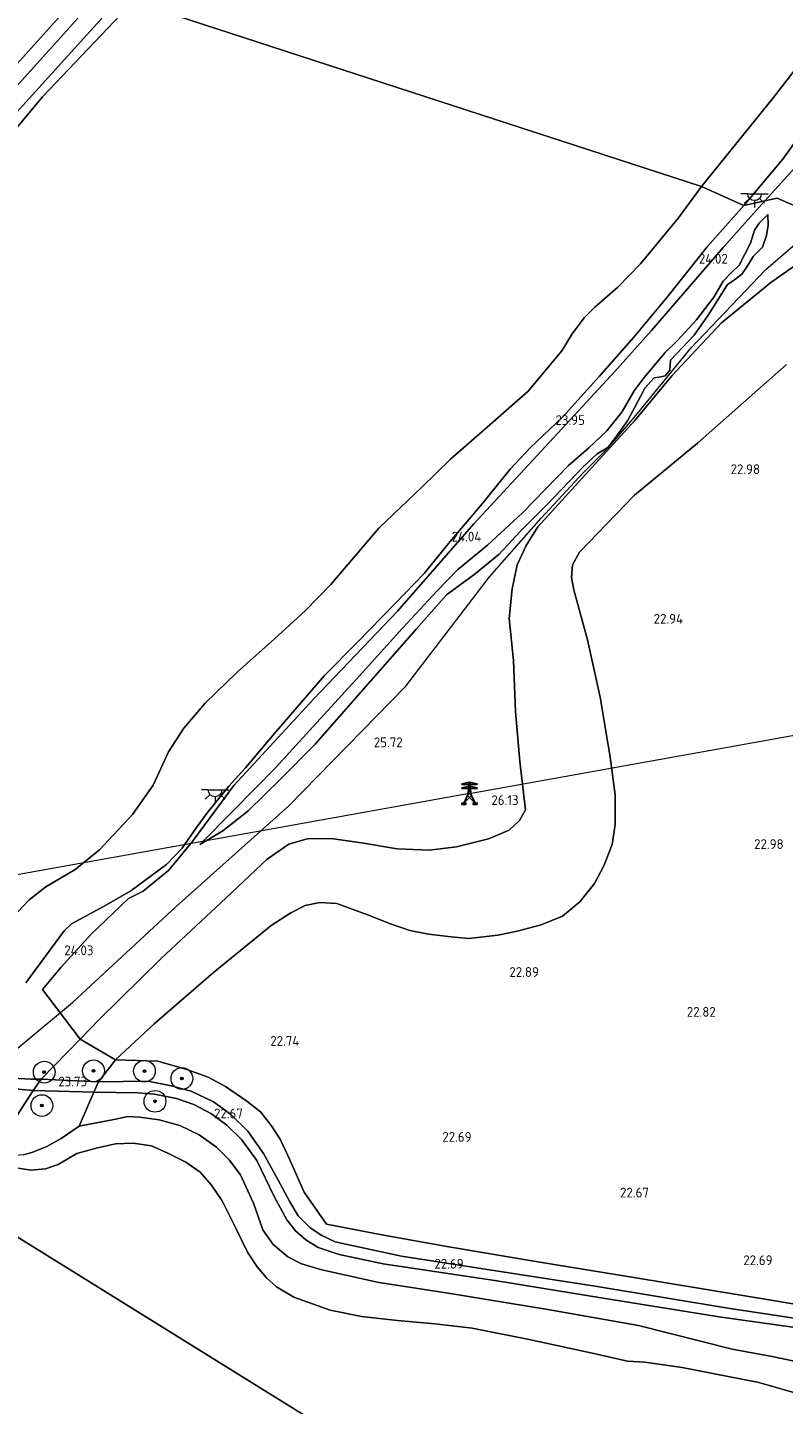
# Model space of a CAD drawing. Extents: x 184075 to 186166, y 346026 to 349063.
# Tile 112 of 136: x 184961 to 185100, y 347935 to 348188. Entities that reach past the tile are written whole.
import ezdxf
from ezdxf.enums import TextEntityAlignment as Align
from ezdxf.lldxf.tags import DXFTag

# ---------------------------------------------------------------- set-up
doc = ezdxf.new("R2010")
doc.units = 0
for name, color, linetype, lineweight in [('B-ME-GR-BOOM-S', 90, 'Continuous', 25), ('B-ME-GR-GRAS-GV', 60, 'Continuous', 13), ('B-ME-GW-OPHOGING_KRUIN-G', 90, 'Continuous', 18), ('B-ME-GW-TALUD_KRUIN-G', 90, 'Continuous', 18), ('B-ME-GW-TALUD_TEEN-G', 90, 'Continuous', 18), ('B-ME-IE-MEUBILAIR_WEGMEUBILAIR-S', 7, 'Continuous', 25), ('B-ME-IE-MEUBILAIR_WEGMEUBILAIR_HOOGSPANNINGSMAST-S', 7, 'Continuous', 25), ('B-ME-IE-TERREINAFSCHEIDING_KUNSTMATIG_HEKWERK-G', 20, 'IE-TERREINAFSCHEIDING-KUNSTMATIG', 18), ('B-ME-KL-ET_HS-G', 10, 'KL-HS-N', 18), ('B-ME-OB-BEKLEDING_BETON-GV', 253, 'Continuous', 18), ('B-ME-OB-BEKLEDING_STORTSTEEN-GV', 30, 'Continuous', 18), ('B-ME-OB-OEVERVOORZIENING-G', 7, 'Continuous', 18), ('B-ME-OG-HOOGTEPUNT-S', 7, 'Continuous', 25), ('B-ME-OG-TERREIN_GROEN-GV', 7, 'Continuous', 18), ('B-ME-OG-WATER_POEL-GV', 7, 'Continuous', 18), ('B-ME-OG-WATER_RIVIER-GV', 130, 'Continuous', 18), ('B-ME-VH-ONVERHARD-GV', 252, 'Continuous', 18)]:
    doc.layers.add(name, color=color, linetype=linetype, lineweight=lineweight)
doc.styles.add('NLCS-ISO-ANNOTATIVE-T18', font='NLCS-ISO.ttf', dxfattribs={"height": 1.8})
doc.styles.get("Standard").update_dxf_attribs({"font": 'arial.ttf'})
doc.linetypes.add('IE-TERREINAFSCHEIDING-KUNSTMATIG', pattern='A,4,[82,NLCS.SHX,S=0.75,R=90,X=0,Y=0],4,-2', length=10)
tags = doc.linetypes.add('KL-HS-N', pattern='A,4,-1,[103,NLCS.SHX,S=0.75,R=0,X=0,Y=0],-1,4,-1,["H",Standard,S=1,R=0,X=0,Y=-0.5],-2', length=13).pattern_tags.tags
tags[18] = DXFTag(74, 10)

# ---------------------------------------------------------------- blocks, each defined once
blk = doc.blocks.new('SAL-HOOGTELABEL-SO')
at = {"color": 0, "linetype": 'ByBlock', "lineweight": -2, "style": 'NLCS-ISO-ANNOTATIVE-T18'}
blk.add_attdef('HOOGTE', text='', height=1.8, dxfattribs=at).set_placement((2.79, 0), align=Align.RIGHT)
blk = doc.blocks.new('SGR-BOOM_01-SO')
at = {"linetype": 'ByBlock', "lineweight": 18}
h = blk.add_hatch(color=0, dxfattribs=at)
h.dxf.hatch_style = 1
edge = h.paths.add_edge_path()
edge.add_arc((0, 0), 0.25, 0, 360)
at = {"color": 0, "linetype": 'ByBlock', "lineweight": 18}
for radius in [2, 0.25]:
    blk.add_circle((0, 0), radius, dxfattribs=at)
blk = doc.blocks.new('SKL-ET_HS_MAST-SO')
for p, q in [((0, 2.07), (-1.42, 1.76)), ((-1.42, 1.76), (-1.42, 1.64)), ((-1.42, 1.64), (0, 1.64)), ((0, 1.35), (-1.42, 1.04)), ((-1.42, 1.04), (-1.42, 0.92)), ((-1.42, 0.92), (0, 0.92)), ((-0.37, -0.37), (-0.12, 0.91)), ((0, 0.02), (-0.37, -0.37)), ((0, 0.54), (-0.25, 0.28)), ((0, 0.02), (-0.25, 0.28)), ((0, 0.54), (-0.16, 0.71)), ((-0.12, 0.91), (-0.12, 2.04)), ((0, 2.07), (1.42, 1.76)), ((1.42, 1.64), (0, 1.64)), ((0, 1.35), (1.42, 1.04)), ((1.42, 0.92), (0, 0.92)), ((0, 0.54), (0.16, 0.71)), ((0, 0.54), (0.25, 0.28)), ((0, 0.02), (0.25, 0.28)), ((0, 0.02), (0.37, -0.37)), ((0.12, 0.91), (0.12, 2.04)), ((0.37, -0.37), (0.12, 0.91)), ((1.42, 1.76), (1.42, 1.64)), ((1.42, 1.04), (1.42, 0.92)), ((-1.04, -1.76), (-0.37, -0.37)), ((-1.04, -1.76), (0, -0.75)), ((0, -0.75), (-0.37, -0.37)), ((0, -0.75), (0.37, -0.37)), ((1.04, -1.76), (0, -0.75)), ((1.04, -1.76), (0.37, -0.37))]:
    blk.add_line(p, q)
for points in [[(-1.42, -2), (-0.66, -2), (-0.66, -1.76), (-1.42, -1.76)], [(1.42, -2), (0.66, -2), (0.66, -1.76), (1.42, -1.76)]]:
    blk.add_lwpolyline(points, close=True)
blk = doc.blocks.new('SKL-ET_OV_LICHTPUNT-SO')
at = {"color": 0, "linetype": 'ByBlock', "lineweight": 18}
for points in [[(-1.25, 0), (-2.5, 0)], [(1.25, 0), (2.5, 0)], [(-0.92, -0.85), (-1.83, -1.7)], [(0, -1.25), (0, -2.5)], [(0.92, -0.85), (1.83, -1.7)]]:
    blk.add_lwpolyline(points, dxfattribs=at)
blk.add_lwpolyline([(0, 0), (1.25, 0, -1), (-1.25, 0)], format="xyb", close=True, dxfattribs=at)

msp = doc.modelspace()

# ---------------------------------------------------------------- linework, layer by layer
at = {"layer": 'B-ME-GR-GRAS-GV'}
for points in [[(184924.709, 348139.671, 22.981), (184914.289, 348128.526, 22.973), (184912.263, 348130.378, 24.693), (184918.716, 348137.382, 24.791), (184933.376, 348153.292, 24.732), (184945.967, 348166.849, 24.623), (184957.192, 348179.009, 24.525), (184971.975, 348195.467, 24.474), (184974.604, 348194.387, 22.887), (184966.311, 348185.149, 22.926), (184955.83, 348173.532, 22.954), (184943.774, 348160.251, 22.954), (184933.612, 348149.346, 22.981)], [(185100.112, 348163.981, 23.661), (185092.953, 348155.498, 23.622), (185085.218, 348158.989, 20.981), (185098.428, 348175.31, 20.981), (185103.034, 348181.305, 20.981), (185104.56, 348180.497, 21.573), (185106.31, 348178.613, 22.262), (185108.707, 348176.144, 23.283), (185106.112, 348172.389, 23.414)], [(185096.853, 348156.374, 23.843), (185092.953, 348155.498, 23.622), (185100.112, 348163.981, 23.661), (185106.112, 348172.389, 23.414), (185108.707, 348176.144, 23.283), (185109.835, 348174.818, 23.538), (185110.086, 348174.365, 23.576), (185107.937, 348168.521, 23.945)], [(184999.198, 348044.283, 24.384), (184993.029, 348038.038, 24.584), (184997.259, 348040.521, 24.955), (185001.843, 348044.145, 25.084), (185008, 348050.17, 25.061), (185014.192, 348056.469, 25.166), (185022.603, 348066.045, 25.307), (185032.852, 348077.682, 25.19), (185038.372, 348083.897, 24.975), (185043.386, 348087.585, 24.695), (185047.962, 348091.344, 24.746), (185051.852, 348095.534, 24.767), (185056.778, 348100.492, 24.78), (185063.526, 348107.535, 24.852), (185066.01, 348109.815, 24.839), (185067.954, 348110.99, 24.848), (185069.454, 348112.9, 24.848), (185071.571, 348115.879, 24.882), (185073.959, 348120.378, 24.916), (185074.761, 348121.922, 24.937), (185076.471, 348123.778, 24.945), (185077.438, 348123.919, 24.95), (185078.498, 348124.156, 24.937), (185079.361, 348125.246, 24.937), (185079.478, 348127.03, 24.971), (185083.819, 348131.66, 24.992), (185086.423, 348135.346, 24.975), (185089.958, 348140.936, 24.958), (185091.241, 348141.82, 24.924), (185092.597, 348142.857, 24.916), (185093.44, 348144.098, 24.865), (185094.712, 348146.12, 24.788), (185096.385, 348147.805, 24.814), (185097.163, 348149.975, 24.61), (185097.43, 348151.875, 24.436), (185097.356, 348153.847, 24.105), (185095.814, 348152.24, 24.029), (185094.953, 348150.961, 23.953), (185094.216, 348148.582, 23.936), (185092.089, 348144.522, 24.08), (185090.641, 348143.105, 24.122), (185089.194, 348141.593, 24.177), (185087.475, 348138.656, 24.177), (185084.249, 348134.472, 24.114), (185080.792, 348130.685, 24.004), (185078.516, 348128.444, 23.808), (185074.687, 348123.895, 23.774), (185072.85, 348121.393, 23.783), (185070.532, 348117.52, 23.715), (185067.812, 348114.081, 23.673), (185064.482, 348110.94, 23.681), (185060.774, 348107.7, 23.715), (185056.525, 348103.355, 23.724), (185052.239, 348098.934, 23.791), (185045.879, 348093.071, 24.19), (185040.396, 348088.499, 24.193), (185036.636, 348084.665, 24.24), (185030.239, 348077.804, 24.349), (185021.757, 348068.353, 24.424), (185014.549, 348060.467, 24.381), (185006.92, 348052.148, 24.384)], [(184997.259, 348040.521, 24.955), (184993.029, 348038.038, 24.584), (184999.198, 348044.283, 24.384), (185006.92, 348052.148, 24.384), (185014.549, 348060.467, 24.381), (185021.757, 348068.353, 24.424), (185030.239, 348077.804, 24.349), (185036.636, 348084.665, 24.24), (185040.396, 348088.499, 24.193), (185045.879, 348093.071, 24.19), (185052.239, 348098.934, 23.791), (185056.525, 348103.355, 23.724), (185060.774, 348107.7, 23.715), (185064.482, 348110.94, 23.681), (185067.812, 348114.081, 23.673), (185070.532, 348117.52, 23.715), (185072.85, 348121.393, 23.783), (185074.687, 348123.895, 23.774), (185078.516, 348128.444, 23.808), (185080.792, 348130.685, 24.004), (185084.249, 348134.472, 24.114), (185087.475, 348138.656, 24.177), (185089.194, 348141.593, 24.177), (185090.641, 348143.105, 24.122), (185092.089, 348144.522, 24.08), (185094.216, 348148.582, 23.936), (185094.953, 348150.961, 23.953), (185095.814, 348152.24, 24.029), (185097.356, 348153.847, 24.105), (185097.43, 348151.875, 24.436), (185097.163, 348149.975, 24.61), (185096.385, 348147.805, 24.814), (185094.712, 348146.12, 24.788), (185093.44, 348144.098, 24.865), (185092.597, 348142.857, 24.916), (185091.241, 348141.82, 24.924), (185089.958, 348140.936, 24.958), (185086.423, 348135.346, 24.975), (185083.819, 348131.66, 24.992), (185079.478, 348127.03, 24.971), (185079.361, 348125.246, 24.937), (185078.498, 348124.156, 24.937), (185077.438, 348123.919, 24.95), (185076.471, 348123.778, 24.945), (185074.761, 348121.922, 24.937), (185073.959, 348120.378, 24.916), (185071.571, 348115.879, 24.882), (185069.454, 348112.9, 24.848), (185067.954, 348110.99, 24.848), (185066.01, 348109.815, 24.839), (185063.526, 348107.535, 24.852), (185056.778, 348100.492, 24.78), (185051.852, 348095.534, 24.767), (185047.962, 348091.344, 24.746), (185043.386, 348087.585, 24.695), (185038.372, 348083.897, 24.975), (185032.852, 348077.682, 25.19), (185022.603, 348066.045, 25.307), (185014.192, 348056.469, 25.166), (185008, 348050.17, 25.061), (185001.843, 348044.145, 25.084)], [(184977.558, 347998.453, 23.028), (184974.393, 347994.433, 23.141), (184963.886, 347994.874, 24.365), (184971.02, 348002.229, 24.302)], [(184959.399, 347988.169, 24.427), (184958.018, 347987.227, 24.431), (184956.543, 347986.861, 24.427), (184951.427, 347988.022, 24.424), (184950.147, 347987.589, 24.314), (184948.943, 347986.766, 24.216), (184948.217, 347987.004, 24.33), (184947.306, 347986.435, 24.416), (184946.025, 347985.558, 24.435), (184943.347, 347982.783, 23.962), (184939.438, 347978.958, 23.797), (184937.897, 347979.997, 23.824), (184942.108, 347983.972, 23.954), (184946.565, 347988.03, 24.513), (184950.055, 347990.996, 24.545), (184952.087, 347992.263, 24.564), (184954.058, 347993.038, 24.564), (184955.809, 347993.206, 24.564), (184957.775, 347993.213, 24.506), (184962.393, 347992.805, 24.365)], [(184973.57, 347992.491, 23.188), (184970.854, 347986.228, 22.653), (184967.547, 347983.96, 22.79), (184964.936, 347982.523, 22.633), (184962.337, 347981.463, 22.379), (184960.629, 347980.974, 22.094), (184958.167, 347980.779, 21.918), (184954.955, 347979.497, 21.625), (184954.03, 347981.06, 21.988), (184952.038, 347982.836, 22.399), (184950.783, 347984.35, 23.094), (184948.943, 347986.766, 24.216), (184950.147, 347987.589, 24.314), (184951.427, 347988.022, 24.424), (184956.543, 347986.861, 24.427), (184958.018, 347987.227, 24.431), (184959.399, 347988.169, 24.427), (184962.393, 347992.805, 24.365)]]:
    msp.add_polyline3d(points, close=True, dxfattribs=at)
for points in [[(184971.975, 348195.467, 24.474), (184957.192, 348179.009, 24.525)], [(185107.809, 348153.028, 24.832), (185099.079, 348156.816, 23.862), (185096.853, 348156.374, 23.843), (185107.937, 348168.521, 23.945)], [(184958.507, 348024.485, 20.981), (184961.658, 348027.861, 20.981), (184964.735, 348030.238, 20.981), (184970.113, 348033.405, 20.981), (184974.592, 348037.063, 20.981), (184980.667, 348043.564, 20.981), (184984.445, 348048.962, 20.981), (184987.26, 348055.038, 20.981), (184990.069, 348059.409, 20.981), (184993.978, 348064.019, 20.981), (184999.874, 348069.728, 20.981), (185006.743, 348075.84, 20.981), (185012.373, 348081.006, 20.981), (185017.071, 348085.851, 20.981), (185025.94, 348096.161, 20.981), (185033.815, 348103.696, 20.981), (185039.071, 348108.838, 20.981), (185046.292, 348115.14, 20.981), (185053.368, 348121.359, 20.981), (185059.539, 348128.796, 20.981), (185061.424, 348131.911, 20.981), (185063.644, 348134.863, 20.981), (185065.581, 348136.814, 20.981), (185069.81, 348140.49, 20.981), (185073.972, 348144.77, 20.981), (185080.945, 348153.212, 20.981), (185085.218, 348158.989, 20.981), (185092.953, 348155.498, 23.622), (185086.257, 348147.858, 23.736), (185078.892, 348138.63, 23.685), (185072.781, 348131.253, 23.685), (185066.478, 348124.085, 23.794), (185059.675, 348116.596, 23.861), (185053.712, 348110.961, 23.771), (185050.039, 348107.033, 23.767), (185044.879, 348100.65, 23.825), (185039.029, 348093.706, 23.919), (185034.256, 348087.832, 23.947), (185028.827, 348082.267, 24.017), (185021.945, 348075.134, 24.029), (185015.879, 348069.042, 24.123), (185006.712, 348058.401, 24.095), (185001.404, 348052.121, 24.095), (184998.382, 348048.762, 24.072), (184994.436, 348043.936, 24.052), (184992.399, 348041.141, 24.025), (184989.8, 348037.325, 24.162), (184986.916, 348034.347, 24.13), (184980.375, 348029.504, 23.814), (184975.439, 348026.67, 23.767), (184969.459, 348023.421, 23.771), (184968.124, 348022.144, 23.771), (184961.061, 348012.596, 24.162)], [(184961.061, 348012.596, 24.162), (184968.124, 348022.144, 23.771), (184969.459, 348023.421, 23.771), (184975.439, 348026.67, 23.767), (184980.375, 348029.504, 23.814), (184986.916, 348034.347, 24.13), (184989.8, 348037.325, 24.162), (184992.399, 348041.141, 24.025), (184994.436, 348043.936, 24.052), (184998.382, 348048.762, 24.072), (185001.404, 348052.121, 24.095), (185006.712, 348058.401, 24.095), (185015.879, 348069.042, 24.123), (185021.945, 348075.134, 24.029), (185028.827, 348082.267, 24.017), (185034.256, 348087.832, 23.947), (185039.029, 348093.706, 23.919), (185044.879, 348100.65, 23.825), (185050.039, 348107.033, 23.767), (185053.712, 348110.961, 23.771), (185059.675, 348116.596, 23.861), (185066.478, 348124.085, 23.794), (185072.781, 348131.253, 23.685), (185078.892, 348138.63, 23.685), (185086.257, 348147.858, 23.736), (185092.953, 348155.498, 23.622), (185096.853, 348156.374, 23.843), (185089.151, 348147.767, 24.009), (185075.988, 348132.528, 23.788), (185069.207, 348124.935, 23.933), (185058.817, 348113.629, 23.954), (185043.352, 348096.965, 24.043), (185029.362, 348080.902, 24.221), (185013.987, 348064.808, 24.34), (184999.256, 348048.872, 24.196), (184991.589, 348038.501, 24.115), (184987.348, 348033.303, 24.022), (184982.639, 348029.466, 23.894), (184979.938, 348028.094, 23.916), (184973.091, 348021.525, 23.911), (184967.473, 348015.442, 24.081), (184964.152, 348011.352, 24.208), (184971.02, 348002.229, 24.302), (184963.886, 347994.874, 24.365), (184961.965, 347994.896, 24.42), (184957.65, 347995.169, 24.506)], [(185111.968, 348151.223, 24.705), (185097.915, 348141.338, 24.92), (185088.858, 348133.925, 25.002), (185079.766, 348124.205, 24.99), (185072.949, 348115.976, 24.951), (185065.189, 348107.441, 24.85), (185055.141, 348096.449, 24.834), (185052.986, 348092.999, 24.787), (185051.309, 348089.424, 24.803), (185050.38, 348085.046, 24.834), (185049.832, 348079.586, 24.998), (185050.676, 348071.831, 25.256), (185051.021, 348062.457, 25.62), (185051.794, 348053.312, 25.796), (185052.833, 348044.409, 25.8), (185051.758, 348042.412, 25.792), (185049.873, 348040.645, 25.792), (185046.032, 348039.101, 25.803), (185040.189, 348037.623, 25.846), (185035.164, 348036.979, 25.733), (185029.311, 348037.238, 25.588), (185022.746, 348038.34, 25.479), (185017.179, 348039.138, 25.35), (185012.766, 348039.061, 25.287), (185009.397, 348038.081, 25.182), (185005.393, 348035.331, 24.963), (184997.847, 348028.199, 24.678), (184985.882, 348017.008, 24.412), (184974.541, 348005.858, 24.271), (184971.02, 348002.229, 24.302), (184964.152, 348011.352, 24.208), (184967.473, 348015.442, 24.081), (184973.091, 348021.525, 23.911), (184979.938, 348028.094, 23.916), (184982.639, 348029.466, 23.894), (184987.348, 348033.303, 24.022), (184991.589, 348038.501, 24.115), (184999.256, 348048.872, 24.196), (185013.987, 348064.808, 24.34), (185029.362, 348080.902, 24.221), (185043.352, 348096.965, 24.043), (185058.817, 348113.629, 23.954), (185069.207, 348124.935, 23.933), (185075.988, 348132.528, 23.788), (185089.151, 348147.767, 24.009), (185096.853, 348156.374, 23.843), (185099.079, 348156.816, 23.862), (185107.809, 348153.028, 24.832)], [(185100.825, 348126.244, 23.122), (185084.467, 348111.8, 23.098), (185072.913, 348102.254, 23.106), (185062.761, 348091.735, 23.122), (185061.507, 348089.408, 23.083), (185061.303, 348087.078, 23.036), (185061.737, 348084.823, 22.973), (185064.227, 348075.619, 22.872), (185066.569, 348065.084, 22.864), (185068.423, 348054.079, 22.86), (185069.344, 348047.163, 22.876), (185069.307, 348041.706, 22.911), (185068.782, 348038.007, 22.915), (185067.272, 348034.111, 22.919), (185065.545, 348030.836, 22.942), (185062.844, 348027.488, 22.942), (185059.654, 348024.843, 22.954), (185055.762, 348023.246, 22.95), (185051.297, 348022.074, 23.02), (185047.775, 348021.362, 23.016), (185042.43, 348020.768, 23.032), (185039.222, 348021.075, 23.071), (185035.051, 348021.546, 23.071), (185031.614, 348022.205, 23.071), (185028.075, 348023.432, 23.094), (185023.987, 348025.054, 23.145), (185018.204, 348027.182, 23.204), (185015.069, 348027.395, 23.204), (185012.41, 348026.844, 23.196), (185009.74, 348025.495, 23.177), (185006.149, 348023.148, 23.122), (184995.52, 348014.502, 23.016), (184984.646, 348005.074, 22.997), (184977.558, 347998.453, 23.028), (184971.02, 348002.229, 24.302), (184974.541, 348005.858, 24.271), (184985.882, 348017.008, 24.412), (184997.847, 348028.199, 24.678), (185005.393, 348035.331, 24.963), (185009.397, 348038.081, 25.182), (185012.766, 348039.061, 25.287), (185017.179, 348039.138, 25.35), (185022.746, 348038.34, 25.479), (185029.311, 348037.238, 25.588), (185035.164, 348036.979, 25.733), (185040.189, 348037.623, 25.846), (185046.032, 348039.101, 25.803), (185049.873, 348040.645, 25.792), (185051.758, 348042.412, 25.792), (185052.833, 348044.409, 25.8), (185051.794, 348053.312, 25.796), (185051.021, 348062.457, 25.62), (185050.676, 348071.831, 25.256), (185049.832, 348079.586, 24.998), (185050.38, 348085.046, 24.834), (185051.309, 348089.424, 24.803), (185052.986, 348092.999, 24.787), (185055.141, 348096.449, 24.834), (185065.189, 348107.441, 24.85), (185072.949, 348115.976, 24.951), (185079.766, 348124.205, 24.99), (185088.858, 348133.925, 25.002), (185097.915, 348141.338, 24.92), (185111.968, 348151.223, 24.705)], [(185111.941, 347951.891, 22.817), (185098.743, 347954.124, 22.723), (185072.744, 347958.444, 22.68), (185055.145, 347961.32, 22.68), (185038.76, 347964.059, 22.68), (185026.49, 347966.3, 22.688), (185016.297, 347968.217, 22.723), (185012.212, 347974.151, 22.735), (185009.555, 347980.092, 22.735), (185007.83, 347983.751, 22.719), (185006.319, 347986.108, 22.684), (185004.206, 347988.806, 22.664), (185001.651, 347990.833, 22.657), (184997.763, 347993.535, 22.688), (184994.574, 347995.248, 22.7), (184990.621, 347996.695, 22.7), (184985.316, 347998.19, 22.754), (184977.558, 347998.453, 23.028), (184984.646, 348005.074, 22.997), (184995.52, 348014.502, 23.016), (185006.149, 348023.148, 23.122), (185009.74, 348025.495, 23.177), (185012.41, 348026.844, 23.196), (185015.069, 348027.395, 23.204), (185018.204, 348027.182, 23.204), (185023.987, 348025.054, 23.145), (185028.075, 348023.432, 23.094), (185031.614, 348022.205, 23.071), (185035.051, 348021.546, 23.071), (185039.222, 348021.075, 23.071), (185042.43, 348020.768, 23.032), (185047.775, 348021.362, 23.016), (185051.297, 348022.074, 23.02), (185055.762, 348023.246, 22.95), (185059.654, 348024.843, 22.954), (185062.844, 348027.488, 22.942), (185065.545, 348030.836, 22.942), (185067.272, 348034.111, 22.919), (185068.782, 348038.007, 22.915), (185069.307, 348041.706, 22.911), (185069.344, 348047.163, 22.876), (185068.423, 348054.079, 22.86), (185066.569, 348065.084, 22.864), (185064.227, 348075.619, 22.872), (185061.737, 348084.823, 22.973), (185061.303, 348087.078, 23.036), (185061.507, 348089.408, 23.083), (185062.761, 348091.735, 23.122), (185072.913, 348102.254, 23.106), (185084.467, 348111.8, 23.098), (185100.825, 348126.244, 23.122)], [(185105.045, 347950.535, 22.641), (185090.058, 347952.809, 22.633), (185065.637, 347956.837, 22.625), (185043.87, 347960.233, 22.653), (185030.105, 347962.353, 22.637), (185021.27, 347964.229, 22.629), (185017.88, 347965.013, 22.641), (185015.443, 347966.157, 22.637), (185013.269, 347967.572, 22.633), (185011.068, 347969.788, 22.645), (185009.554, 347972.347, 22.645), (185007.332, 347976.421, 22.629), (185004.743, 347981.218, 22.629), (185001.824, 347985.322, 22.629), (184998.652, 347988.472, 22.629), (184995.557, 347990.716, 22.629), (184991.458, 347992.699, 22.625), (184987.753, 347993.681, 22.649), (184983.484, 347994.529, 22.774), (184974.393, 347994.433, 23.141), (184977.558, 347998.453, 23.028), (184985.316, 347998.19, 22.754), (184990.621, 347996.695, 22.7), (184994.574, 347995.248, 22.7), (184997.763, 347993.535, 22.688), (185001.651, 347990.833, 22.657), (185004.206, 347988.806, 22.664), (185006.319, 347986.108, 22.684), (185007.83, 347983.751, 22.719), (185009.555, 347980.092, 22.735), (185012.212, 347974.151, 22.735), (185016.297, 347968.217, 22.723), (185026.49, 347966.3, 22.688), (185038.76, 347964.059, 22.68), (185055.145, 347961.32, 22.68), (185072.744, 347958.444, 22.68), (185098.743, 347954.124, 22.723), (185111.941, 347951.891, 22.817)], [(185105.171, 347942.432, 22.43), (185098.477, 347943.844, 22.446), (185090.807, 347945.249, 22.512), (185073.64, 347949.611, 22.414), (185056.948, 347952.541, 22.442), (185038.306, 347955.64, 22.391), (185025.903, 347957.512, 22.403), (185015.422, 347959.859, 22.563), (185011.714, 347960.953, 22.524), (185009.191, 347962.248, 22.473), (185006.482, 347964.489, 22.438), (185004.593, 347967.18, 22.422), (185002.897, 347972.072, 22.461), (185000.47, 347977.286, 22.465), (184998.44, 347980.093, 22.453), (184996.107, 347982.424, 22.395), (184992.88, 347984.682, 22.375), (184989.345, 347986.376, 22.36), (184985.566, 347987.426, 22.36), (184981.981, 347987.916, 22.434), (184979.794, 347988.057, 22.492), (184977.255, 347987.505, 22.492), (184970.854, 347986.228, 22.653), (184973.57, 347992.491, 23.188), (184981.661, 347992.394, 22.766), (184984.715, 347992.155, 22.657), (184988.728, 347991.371, 22.598), (184991.918, 347990.235, 22.602), (184995.196, 347988.522, 22.598), (184997.975, 347986.44, 22.61), (185000.695, 347983.822, 22.59), (185003.52, 347979.933, 22.59), (185006.615, 347973.437, 22.618), (185009.004, 347969.056, 22.614), (185010.604, 347967.039, 22.614), (185012.477, 347965.385, 22.614), (185014.79, 347963.938, 22.614), (185018.62, 347962.64, 22.621), (185026.68, 347960.977, 22.61), (185047.214, 347957.876, 22.606), (185066.746, 347954.68, 22.618), (185088.454, 347951.195, 22.621), (185102.395, 347949.227, 22.594)]]:
    msp.add_polyline3d(points, dxfattribs=at)
at = {"layer": 'B-ME-GW-OPHOGING_KRUIN-G'}
for points in [[(185046.226, 348087.201, 24.925), (185055.767, 348098.025, 24.908), (185063.433, 348106.366, 24.84), (185068.021, 348110.923, 24.917), (185072.865, 348116.582, 24.942), (185083.224, 348129.273, 24.959), (185096.982, 348143.702, 25.01), (185107.809, 348153.028, 24.832)], [(184949.881, 347992.151, 24.519), (184951.392, 347993.978, 24.549), (184953.912, 347995.915, 24.589), (184969.665, 348009, 24.495), (184988.666, 348026.655, 24.718), (185009.342, 348045.047, 25.254), (185030.889, 348067.151, 25.524), (185046.226, 348087.201, 24.925)]]:
    msp.add_polyline3d(points, dxfattribs=at)
at = {"layer": 'B-ME-GW-TALUD_KRUIN-G'}
for points in [[(184971.975, 348195.467, 24.474), (184957.192, 348179.009, 24.525), (184945.967, 348166.849, 24.623), (184933.376, 348153.292, 24.732), (184918.716, 348137.382, 24.791), (184912.263, 348130.378, 24.693)], [(185092.953, 348155.498, 23.622), (185100.112, 348163.981, 23.661), (185106.112, 348172.389, 23.414)], [(184961.061, 348012.596, 24.162), (184968.124, 348022.144, 23.771), (184969.459, 348023.421, 23.771), (184975.439, 348026.67, 23.767), (184980.375, 348029.504, 23.814), (184986.916, 348034.347, 24.13), (184989.8, 348037.325, 24.162), (184992.399, 348041.141, 24.025), (184994.436, 348043.936, 24.052), (184998.382, 348048.762, 24.072), (185001.404, 348052.121, 24.095), (185006.712, 348058.401, 24.095), (185015.879, 348069.042, 24.123), (185021.945, 348075.134, 24.029), (185028.827, 348082.267, 24.017), (185034.256, 348087.832, 23.947), (185039.029, 348093.706, 23.919), (185044.879, 348100.65, 23.825), (185050.039, 348107.033, 23.767), (185053.712, 348110.961, 23.771), (185059.675, 348116.596, 23.861), (185066.478, 348124.085, 23.794), (185072.781, 348131.253, 23.685), (185078.892, 348138.63, 23.685), (185086.257, 348147.858, 23.736), (185092.953, 348155.498, 23.622)], [(185038.372, 348083.897, 24.975), (185043.386, 348087.585, 24.695), (185047.962, 348091.344, 24.746), (185051.852, 348095.534, 24.767), (185056.778, 348100.492, 24.78), (185063.526, 348107.535, 24.852), (185066.01, 348109.815, 24.839), (185067.954, 348110.99, 24.848), (185069.454, 348112.9, 24.848), (185071.571, 348115.879, 24.882), (185073.959, 348120.378, 24.916), (185074.761, 348121.922, 24.937), (185076.471, 348123.778, 24.945), (185077.438, 348123.919, 24.95), (185078.498, 348124.156, 24.937), (185079.361, 348125.246, 24.937), (185079.478, 348127.03, 24.971), (185083.819, 348131.66, 24.992), (185086.423, 348135.346, 24.975), (185089.958, 348140.936, 24.958), (185091.241, 348141.82, 24.924), (185092.597, 348142.857, 24.916), (185093.44, 348144.098, 24.865), (185094.712, 348146.12, 24.788), (185096.385, 348147.805, 24.814), (185097.163, 348149.975, 24.61), (185097.43, 348151.875, 24.436), (185097.356, 348153.847, 24.105)], [(185111.968, 348151.223, 24.705), (185097.915, 348141.338, 24.92), (185088.858, 348133.925, 25.002), (185079.766, 348124.205, 24.99), (185072.949, 348115.976, 24.951), (185065.189, 348107.441, 24.85), (185055.141, 348096.449, 24.834), (185052.986, 348092.999, 24.787), (185051.309, 348089.424, 24.803), (185050.38, 348085.046, 24.834), (185049.832, 348079.586, 24.998), (185050.676, 348071.831, 25.256), (185051.021, 348062.457, 25.62), (185051.794, 348053.312, 25.796), (185052.833, 348044.409, 25.8), (185051.758, 348042.412, 25.792), (185049.873, 348040.645, 25.792), (185046.032, 348039.101, 25.803), (185040.189, 348037.623, 25.846), (185035.164, 348036.979, 25.733), (185029.311, 348037.238, 25.588), (185022.746, 348038.34, 25.479), (185017.179, 348039.138, 25.35), (185012.766, 348039.061, 25.287), (185009.397, 348038.081, 25.182), (185005.393, 348035.331, 24.963), (184997.847, 348028.199, 24.678), (184985.882, 348017.008, 24.412), (184974.541, 348005.858, 24.271), (184971.02, 348002.229, 24.302), (184963.886, 347994.874, 24.365)], [(184993.029, 348038.038, 24.584), (184997.259, 348040.521, 24.955), (185001.843, 348044.145, 25.084), (185008, 348050.17, 25.061), (185014.192, 348056.469, 25.166), (185022.603, 348066.045, 25.307), (185032.852, 348077.682, 25.19), (185038.372, 348083.897, 24.975)], [(184962.393, 347992.805, 24.365), (184959.399, 347988.169, 24.427), (184958.018, 347987.227, 24.431), (184956.543, 347986.861, 24.427), (184951.427, 347988.022, 24.424), (184950.147, 347987.589, 24.314), (184948.943, 347986.766, 24.216)], [(184963.886, 347994.874, 24.365), (184962.393, 347992.805, 24.365)], [(185105.171, 347942.432, 22.43), (185098.477, 347943.844, 22.446), (185090.807, 347945.249, 22.512), (185073.64, 347949.611, 22.414), (185056.948, 347952.541, 22.442), (185038.306, 347955.64, 22.391), (185025.903, 347957.512, 22.403), (185015.422, 347959.859, 22.563), (185011.714, 347960.953, 22.524), (185009.191, 347962.248, 22.473), (185006.482, 347964.489, 22.438), (185004.593, 347967.18, 22.422), (185002.897, 347972.072, 22.461), (185000.47, 347977.286, 22.465), (184998.44, 347980.093, 22.453), (184996.107, 347982.424, 22.395), (184992.88, 347984.682, 22.375), (184989.345, 347986.376, 22.36), (184985.566, 347987.426, 22.36), (184981.981, 347987.916, 22.434), (184979.794, 347988.057, 22.492), (184977.255, 347987.505, 22.492), (184970.854, 347986.228, 22.653)]]:
    msp.add_polyline3d(points, dxfattribs=at)
at = {"layer": 'B-ME-GW-TALUD_TEEN-G'}
for points in [[(185097.356, 348153.847, 24.105), (185095.814, 348152.24, 24.029), (185094.953, 348150.961, 23.953), (185094.216, 348148.582, 23.936), (185092.089, 348144.522, 24.08), (185090.641, 348143.105, 24.122), (185089.194, 348141.593, 24.177), (185087.475, 348138.656, 24.177), (185084.249, 348134.472, 24.114), (185080.792, 348130.685, 24.004), (185078.516, 348128.444, 23.808), (185074.687, 348123.895, 23.774), (185072.85, 348121.393, 23.783), (185070.532, 348117.52, 23.715), (185067.812, 348114.081, 23.673), (185064.482, 348110.94, 23.681), (185060.774, 348107.7, 23.715), (185056.525, 348103.355, 23.724), (185052.239, 348098.934, 23.791), (185045.879, 348093.071, 24.19), (185040.396, 348088.499, 24.193)], [(184977.558, 347998.453, 23.028), (184984.646, 348005.074, 22.997), (184995.52, 348014.502, 23.016), (185006.149, 348023.148, 23.122), (185009.74, 348025.495, 23.177), (185012.41, 348026.844, 23.196), (185015.069, 348027.395, 23.204), (185018.204, 348027.182, 23.204), (185023.987, 348025.054, 23.145), (185028.075, 348023.432, 23.094), (185031.614, 348022.205, 23.071), (185035.051, 348021.546, 23.071), (185039.222, 348021.075, 23.071), (185042.43, 348020.768, 23.032), (185047.775, 348021.362, 23.016), (185051.297, 348022.074, 23.02), (185055.762, 348023.246, 22.95), (185059.654, 348024.843, 22.954), (185062.844, 348027.488, 22.942), (185065.545, 348030.836, 22.942), (185067.272, 348034.111, 22.919), (185068.782, 348038.007, 22.915), (185069.307, 348041.706, 22.911), (185069.344, 348047.163, 22.876), (185068.423, 348054.079, 22.86), (185066.569, 348065.084, 22.864), (185064.227, 348075.619, 22.872), (185061.737, 348084.823, 22.973), (185061.303, 348087.078, 23.036), (185061.507, 348089.408, 23.083), (185062.761, 348091.735, 23.122), (185072.913, 348102.254, 23.106), (185084.467, 348111.8, 23.098), (185100.825, 348126.244, 23.122)], [(185040.396, 348088.499, 24.193), (185036.636, 348084.665, 24.24), (185030.239, 348077.804, 24.349), (185021.757, 348068.353, 24.424), (185014.549, 348060.467, 24.381), (185006.92, 348052.148, 24.384), (184999.198, 348044.283, 24.384), (184993.029, 348038.038, 24.584)], [(184974.393, 347994.433, 23.141), (184977.558, 347998.453, 23.028)], [(184973.57, 347992.491, 23.188), (184974.393, 347994.433, 23.141)], [(184973.57, 347992.491, 23.188), (184970.854, 347986.228, 22.653)]]:
    msp.add_polyline3d(points, dxfattribs=at)
at = {"layer": 'B-ME-IE-TERREINAFSCHEIDING_KUNSTMATIG_HEKWERK-G'}
for points in [[(185113.072, 348180.837, 23.324), (185110.086, 348174.365, 23.576), (185107.937, 348168.521, 23.945), (185096.853, 348156.374, 23.843), (185089.151, 348147.767, 24.009), (185075.988, 348132.528, 23.788), (185069.207, 348124.935, 23.933), (185058.817, 348113.629, 23.954), (185043.352, 348096.965, 24.043), (185029.362, 348080.902, 24.221), (185013.987, 348064.808, 24.34), (184999.256, 348048.872, 24.196), (184991.589, 348038.501, 24.115), (184987.348, 348033.303, 24.022), (184982.639, 348029.466, 23.894), (184979.938, 348028.094, 23.916), (184973.091, 348021.525, 23.911), (184967.473, 348015.442, 24.081), (184964.152, 348011.352, 24.208), (184971.02, 348002.229, 24.302), (184977.558, 347998.453, 23.028)], [(185124.587, 347976.612, 25.342), (185122.862, 347972.004, 25.399), (185121.883, 347969.387, 25.432), (185118.497, 347962.343, 22.997), (185111.941, 347951.891, 22.817), (185098.743, 347954.124, 22.723), (185072.744, 347958.444, 22.68), (185055.145, 347961.32, 22.68), (185038.76, 347964.059, 22.68), (185026.49, 347966.3, 22.688), (185016.297, 347968.217, 22.723), (185012.212, 347974.151, 22.735), (185009.555, 347980.092, 22.735), (185007.83, 347983.751, 22.719), (185006.319, 347986.108, 22.684), (185004.206, 347988.806, 22.664), (185001.651, 347990.833, 22.657), (184997.763, 347993.535, 22.688), (184994.574, 347995.248, 22.7), (184990.621, 347996.695, 22.7), (184985.316, 347998.19, 22.754), (184977.558, 347998.453, 23.028)]]:
    msp.add_polyline3d(points, dxfattribs=at)
at = {"layer": 'B-ME-KL-ET_HS-G'}
for points in [[(185042.568, 348047.397, 26.214), (185245.805, 348083.904, 25.104)], [(185042.568, 348047.397, 26.214), (184694.069, 347984.737, 27.693)]]:
    msp.add_polyline3d(points, dxfattribs=at)
at = {"layer": 'B-ME-OB-BEKLEDING_BETON-GV'}
for points in [[(184978.118, 348193.438, 21.351), (184964.089, 348177.791, 21.367), (184949.703, 348162.042, 21.331)], [(184955.83, 348173.532, 22.954), (184966.311, 348185.149, 22.926), (184974.604, 348194.387, 22.887)]]:
    msp.add_polyline3d(points, dxfattribs=at)
at = {"layer": 'B-ME-OB-BEKLEDING_STORTSTEEN-GV'}
for points in [[(184949.703, 348162.042, 21.331), (184964.089, 348177.791, 21.367), (184978.118, 348193.438, 21.351)], [(184978.454, 348190.53, 20.981), (184964.138, 348175.43, 20.981), (184954.366, 348163.803, 20.981)]]:
    msp.add_polyline3d(points, dxfattribs=at)
at = {"layer": 'B-ME-OB-OEVERVOORZIENING-G'}
for points in [[(185125.858, 348210.035, 20.981), (185124.922, 348209.442, 20.981), (185123.32, 348207.376, 20.981), (185118.249, 348200.01, 20.981), (185112.192, 348192.773, 20.981), (185105.133, 348185.425, 20.981), (185103.034, 348181.305, 20.981), (185098.428, 348175.31, 20.981), (185085.218, 348158.989, 20.981)], [(184838.904, 348043.958, 20.981), (184844.666, 348049.807, 20.981), (184851.297, 348057.02, 20.981), (184860.344, 348066.104, 20.981), (184871.922, 348075.711, 20.981), (184882.925, 348086.892, 20.981), (184891.043, 348095.241, 20.981), (184902.942, 348108.572, 20.981), (184915.819, 348121.683, 20.981), (184927.761, 348134.89, 20.981), (184941.376, 348149.297, 20.981), (184954.366, 348163.803, 20.981), (184964.138, 348175.43, 20.981), (184978.454, 348190.53, 20.981), (184980.471, 348192.498, 20.981), (184980.885, 348192.903, 20.981)], [(185085.218, 348158.989, 20.981), (185080.945, 348153.212, 20.981), (185073.972, 348144.77, 20.981), (185069.81, 348140.49, 20.981), (185065.581, 348136.814, 20.981), (185063.644, 348134.863, 20.981), (185061.424, 348131.911, 20.981), (185059.539, 348128.796, 20.981), (185053.368, 348121.359, 20.981), (185046.292, 348115.14, 20.981), (185039.071, 348108.838, 20.981), (185033.815, 348103.696, 20.981), (185025.94, 348096.161, 20.981), (185017.071, 348085.851, 20.981), (185012.373, 348081.006, 20.981), (185006.743, 348075.84, 20.981), (184999.874, 348069.728, 20.981), (184993.978, 348064.019, 20.981), (184990.069, 348059.409, 20.981), (184987.26, 348055.038, 20.981), (184984.445, 348048.962, 20.981), (184980.667, 348043.564, 20.981), (184974.592, 348037.063, 20.981), (184970.113, 348033.405, 20.981), (184964.735, 348030.238, 20.981), (184961.658, 348027.861, 20.981), (184958.507, 348024.485, 20.981)]]:
    msp.add_polyline3d(points, dxfattribs=at)
at = {"layer": 'B-ME-OG-TERREIN_GROEN-GV'}
for points in [[(184960.629, 347980.974, 22.094), (184962.337, 347981.463, 22.379), (184964.936, 347982.523, 22.633), (184967.547, 347983.96, 22.79), (184970.854, 347986.228, 22.653), (184977.255, 347987.505, 22.492), (184979.794, 347988.057, 22.492), (184981.981, 347987.916, 22.434), (184985.566, 347987.426, 22.36), (184989.345, 347986.376, 22.36), (184992.88, 347984.682, 22.375), (184996.107, 347982.424, 22.395), (184998.44, 347980.093, 22.453), (185000.47, 347977.286, 22.465), (185002.897, 347972.072, 22.461), (185004.593, 347967.18, 22.422), (185006.482, 347964.489, 22.438), (185009.191, 347962.248, 22.473), (185011.714, 347960.953, 22.524), (185015.422, 347959.859, 22.563), (185025.903, 347957.512, 22.403), (185038.306, 347955.64, 22.391), (185056.948, 347952.541, 22.442), (185073.64, 347949.611, 22.414), (185090.807, 347945.249, 22.512), (185098.477, 347943.844, 22.446), (185105.171, 347942.432, 22.43)], [(185102.795, 347937.132, 21.206), (185095.746, 347939.16, 21.206), (185081.666, 347941.919, 21.206), (185074.796, 347942.886, 21.206), (185071.595, 347943.057, 21.206), (185065.418, 347944.464, 21.206), (185053.562, 347947.067, 21.206), (185043.073, 347949.103, 21.206), (185036.198, 347949.911, 21.206), (185029.351, 347950.504, 21.206), (185022.733, 347951.252, 21.206), (185016.983, 347952.426, 21.206), (185013.703, 347953.579, 21.206), (185010.296, 347954.817, 21.206), (185007.115, 347956.715, 21.206), (185005.281, 347958.381, 21.206), (185003.557, 347960.392, 21.206), (185001.794, 347963.068, 21.206), (184999.728, 347967.401, 21.206), (184997.143, 347972.545, 21.206), (184995.148, 347975.415, 21.206), (184993.067, 347977.83, 21.206), (184990.457, 347979.653, 21.206), (184987.177, 347981.299, 21.206), (184984.169, 347982.621, 21.206), (184980.802, 347983.124, 21.206), (184977.555, 347983.037, 21.206), (184974.217, 347982.284, 21.206), (184970.434, 347981.241, 21.206), (184967.028, 347979.239, 21.206), (184964.666, 347978.433, 21.206), (184961.957, 347978.173, 21.206), (184958.921, 347978.637, 21.206)]]:
    msp.add_polyline3d(points, dxfattribs=at)
at = {"layer": 'B-ME-OG-WATER_POEL-GV'}
for points in [[(184958.921, 347978.637, 21.206), (184961.957, 347978.173, 21.206), (184964.666, 347978.433, 21.206), (184967.028, 347979.239, 21.206), (184970.434, 347981.241, 21.206), (184974.217, 347982.284, 21.206), (184977.555, 347983.037, 21.206), (184980.802, 347983.124, 21.206), (184984.169, 347982.621, 21.206), (184987.177, 347981.299, 21.206), (184990.457, 347979.653, 21.206), (184993.067, 347977.83, 21.206), (184995.148, 347975.415, 21.206), (184997.143, 347972.545, 21.206), (184999.728, 347967.401, 21.206), (185001.794, 347963.068, 21.206), (185003.557, 347960.392, 21.206), (185005.281, 347958.381, 21.206), (185007.115, 347956.715, 21.206), (185010.296, 347954.817, 21.206), (185013.703, 347953.579, 21.206), (185016.983, 347952.426, 21.206), (185022.733, 347951.252, 21.206), (185029.351, 347950.504, 21.206), (185036.198, 347949.911, 21.206), (185043.073, 347949.103, 21.206), (185053.562, 347947.067, 21.206), (185065.418, 347944.464, 21.206), (185071.595, 347943.057, 21.206), (185074.796, 347942.886, 21.206), (185081.666, 347941.919, 21.206), (185095.746, 347939.16, 21.206), (185102.795, 347937.132, 21.206)], [(184916.359, 347932.925, 21.202), (184919.128, 347936.225, 21.202), (184920.621, 347938.039, 21.202), (184922.006, 347940.464, 21.202), (184923.337, 347944.028, 21.202), (184925.03, 347946.55, 21.202), (184926.728, 347948.565, 21.202), (184929.64, 347951.651, 21.202), (184932.496, 347955.262, 21.202), (184935.227, 347958.143, 21.202), (184936.226, 347959.011, 21.202), (184937.622, 347957.718, 21.202), (184939.153, 347959.373, 21.202), (184937.82, 347960.606, 21.202), (184939.834, 347962.395, 21.202), (184944.616, 347966.351, 21.202), (184950.025, 347971.743, 21.202), (185148.035, 347848.685, 21.206)], [(185148.035, 347848.685, 21.206), (184950.025, 347971.743, 21.202)]]:
    msp.add_polyline3d(points, dxfattribs=at)
at = {"layer": 'B-ME-OG-WATER_RIVIER-GV'}
for points in [[(184980.885, 348192.903, 20.981), (185085.218, 348158.989, 20.981), (185080.945, 348153.212, 20.981), (185073.972, 348144.77, 20.981), (185069.81, 348140.49, 20.981), (185065.581, 348136.814, 20.981), (185063.644, 348134.863, 20.981), (185061.424, 348131.911, 20.981), (185059.539, 348128.796, 20.981), (185053.368, 348121.359, 20.981), (185046.292, 348115.14, 20.981), (185039.071, 348108.838, 20.981), (185033.815, 348103.696, 20.981), (185025.94, 348096.161, 20.981), (185017.071, 348085.851, 20.981), (185012.373, 348081.006, 20.981), (185006.743, 348075.84, 20.981), (184999.874, 348069.728, 20.981), (184993.978, 348064.019, 20.981), (184990.069, 348059.409, 20.981), (184987.26, 348055.038, 20.981), (184984.445, 348048.962, 20.981), (184980.667, 348043.564, 20.981), (184974.592, 348037.063, 20.981), (184970.113, 348033.405, 20.981), (184964.735, 348030.238, 20.981), (184961.658, 348027.861, 20.981), (184958.507, 348024.485, 20.981)], [(185103.034, 348181.305, 20.981), (185098.428, 348175.31, 20.981), (185085.218, 348158.989, 20.981), (184980.885, 348192.903, 20.981)], [(184954.366, 348163.803, 20.981), (184964.138, 348175.43, 20.981), (184978.454, 348190.53, 20.981)]]:
    msp.add_polyline3d(points, dxfattribs=at)
at = {"layer": 'B-ME-VH-ONVERHARD-GV'}
for points in [[(184963.886, 347994.874, 24.365), (184962.393, 347992.805, 24.365), (184957.775, 347993.213, 24.506), (184955.809, 347993.206, 24.564), (184954.058, 347993.038, 24.564), (184952.087, 347992.263, 24.564), (184950.055, 347990.996, 24.545), (184946.565, 347988.03, 24.513), (184942.108, 347983.972, 23.954), (184937.897, 347979.997, 23.824), (184937.24, 347980.556, 23.968), (184936.423, 347981.252, 23.867), (184940.84, 347985.354, 23.974), (184945.144, 347989.329, 24.525), (184948.656, 347992.561, 24.529), (184951.392, 347993.978, 24.549), (184954.422, 347994.834, 24.545), (184957.65, 347995.169, 24.506), (184961.965, 347994.896, 24.42)], [(184974.393, 347994.433, 23.141), (184973.57, 347992.491, 23.188), (184962.393, 347992.805, 24.365), (184963.886, 347994.874, 24.365)]]:
    msp.add_polyline3d(points, close=True, dxfattribs=at)
msp.add_polyline3d([(185102.395, 347949.227, 22.594), (185088.454, 347951.195, 22.621), (185066.746, 347954.68, 22.618), (185047.214, 347957.876, 22.606), (185026.68, 347960.977, 22.61), (185018.62, 347962.64, 22.621), (185014.79, 347963.938, 22.614), (185012.477, 347965.385, 22.614), (185010.604, 347967.039, 22.614), (185009.004, 347969.056, 22.614), (185006.615, 347973.437, 22.618), (185003.52, 347979.933, 22.59), (185000.695, 347983.822, 22.59), (184997.975, 347986.44, 22.61), (184995.196, 347988.522, 22.598), (184991.918, 347990.235, 22.602), (184988.728, 347991.371, 22.598), (184984.715, 347992.155, 22.657), (184981.661, 347992.394, 22.766), (184973.57, 347992.491, 23.188), (184974.393, 347994.433, 23.141), (184983.484, 347994.529, 22.774), (184987.753, 347993.681, 22.649), (184991.458, 347992.699, 22.625), (184995.557, 347990.716, 22.629), (184998.652, 347988.472, 22.629), (185001.824, 347985.322, 22.629), (185004.743, 347981.218, 22.629), (185007.332, 347976.421, 22.629), (185009.554, 347972.347, 22.645), (185011.068, 347969.788, 22.645), (185013.269, 347967.572, 22.633), (185015.443, 347966.157, 22.637), (185017.88, 347965.013, 22.641), (185021.27, 347964.229, 22.629), (185030.105, 347962.353, 22.637), (185043.87, 347960.233, 22.653), (185065.637, 347956.837, 22.625), (185090.058, 347952.809, 22.633), (185105.045, 347950.535, 22.641)], dxfattribs=at)

# ---------------------------------------------------------------- block references
at = {"layer": 'B-ME-GR-BOOM-S'}
for p in [(184964.45, 347996.188, 24.445), (184973.495, 347996.427, 23.608), (184982.85, 347996.38, 22.881), (184989.742, 347995.006, 22.772), (184984.789, 347990.819, 22.705), (184964.015, 347990.033, 24.218)]:
    msp.add_blockref('SGR-BOOM_01-SO', p, dxfattribs=at)
at = {"layer": 'B-ME-IE-MEUBILAIR_WEGMEUBILAIR-S'}
for p in [(185094.935, 348157.63, 23.401), (184995.833, 348048.054, 23.508)]:
    msp.add_blockref('SKL-ET_OV_LICHTPUNT-SO', p, dxfattribs=at)
at = {"layer": 'B-ME-IE-MEUBILAIR_WEGMEUBILAIR_HOOGSPANNINGSMAST-S'}
msp.add_blockref('SKL-ET_HS_MAST-SO', (185042.568, 348047.397, 26.214), dxfattribs=at)
at = {"layer": 'B-ME-OG-HOOGTEPUNT-S'}
for p, values in [((185087.238, 348144.797, 24.015), {'HOOGTE': '24.02'}), ((185060.98, 348115.142, 23.948), {'HOOGTE': '23.95'}), ((185093.155, 348106.111, 22.975), {'HOOGTE': '22.98'}), ((185041.954, 348093.722, 24.038), {'HOOGTE': '24.04'}), ((185079.018, 348078.619, 22.94), {'HOOGTE': '22.94'}), ((185027.508, 348055.918, 25.715), {'HOOGTE': '25.72'}), ((185048.793, 348045.283, 26.129), {'HOOGTE': '26.13'}), ((185097.484, 348037.206, 22.979), {'HOOGTE': '22.98'}), ((184970.69, 348017.677, 24.026), {'HOOGTE': '24.03'}), ((185052.523, 348013.69, 22.889), {'HOOGTE': '22.89'}), ((185085.026, 348006.362, 22.822), {'HOOGTE': '22.82'}), ((185008.525, 348001.021, 22.744), {'HOOGTE': '22.74'}), ((184969.532, 347993.568, 23.733), {'HOOGTE': '23.73'}), ((184998.144, 347987.695, 22.666), {'HOOGTE': '22.67'}), ((185040.15, 347983.382, 22.686), {'HOOGTE': '22.69'}), ((185072.742, 347973.147, 22.67), {'HOOGTE': '22.67'}), ((185095.452, 347960.714, 22.693), {'HOOGTE': '22.69'}), ((185038.701, 347960.072, 22.69), {'HOOGTE': '22.69'})]:
    msp.add_blockref('SAL-HOOGTELABEL-SO', p, dxfattribs=at).add_auto_attribs(values)

doc.saveas('drawing.dxf')
